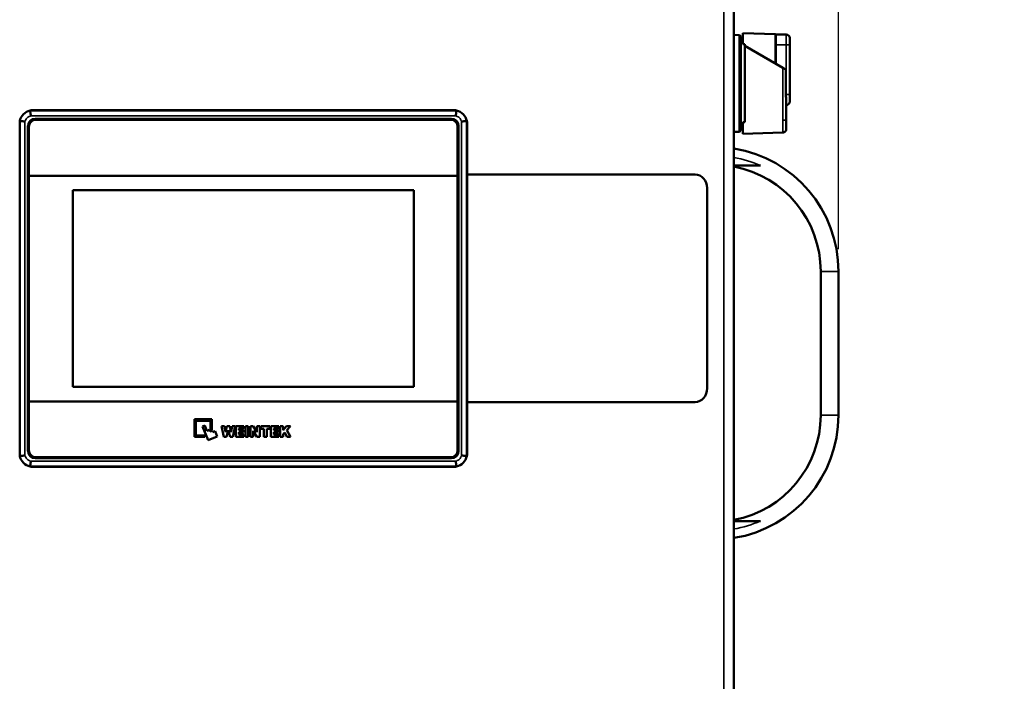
# Model space of a CAD drawing. Header units: inches. Extents: x 0 to 136, y 2 to 86.
# Tile 14 of 37: x 36.67 to 47.75, y 56.4 to 63.85. Entities that reach past the tile are written whole.
import ezdxf

# ---------------------------------------------------------------- set-up
doc = ezdxf.new("R2010")
doc.units = ezdxf.units.IN
doc.header["$LTSCALE"] = 4
doc.header["$MEASUREMENT"] = 0
for name, color, linetype, lineweight in [('Dimension (ANSI)', 7, 'Continuous', 25), ('Symbol (ANSI)', 7, 'Continuous', 25), ('Visible (ANSI)', 7, 'Continuous', 50), ('Visible Narrow (ANSI)', 7, 'Continuous', 35)]:
    doc.layers.add(name, color=color, linetype=linetype, lineweight=lineweight)
doc.styles.add('Dimension Text', font='tahoma.ttf')
doc.styles.add('Note Text (ANSI)', font='tahoma.ttf')
doc.dimstyles.new('Default (ANSI)$7', dxfattribs={"dimscale": 4, "dimtxt": 0.12, "dimasz": 0.098425, "dimexe": 0.125, "dimexo": 0.0625, "dimgap": 0.031496, "dimtad": 0, "dimtih": 1, "dimtoh": 1, "dimrnd": 1e-08, "dimzin": 4, "dimdsep": 46, "dimtxsty": 'Note Text (ANSI)', "dimcen": 0.09, "dimdle": 0.393701, "dimclrd": 256, "dimclre": 256, "dimclrt": 256, "dimadec": 0, "dimazin": 1, "dimtfac": 1, "dimtofl": 0, "dimtmove": 0, "dimatfit": 3, "dimfxl": 1, "dimtolj": 1, "dimtzin": 4, "dimlwd": -1, "dimlwe": -1, "dimarcsym": 0})
doc.dimstyles.new('Dual Dimension', dxfattribs={"dimscale": 4, "dimtxt": 0.12, "dimasz": 0.098425, "dimexe": 0.125, "dimexo": 0.0625, "dimgap": 0.031496, "dimtad": 0, "dimtih": 1, "dimtoh": 1, "dimrnd": 1e-08, "dimzin": 4, "dimdsep": 46, "dimtxsty": 'Dimension Text', "dimcen": 0.09, "dimdle": 0.393701, "dimclrd": 256, "dimclre": 256, "dimclrt": 256, "dimadec": 0, "dimazin": 1, "dimtfac": 1, "dimtofl": 0, "dimtmove": 0, "dimatfit": 3, "dimfxl": 1, "dimtolj": 1, "dimtzin": 4, "dimlwd": -1, "dimlwe": -1, "dimarcsym": 0})

# ---------------------------------------------------------------- blocks, each defined once
blk = doc.blocks.new('*D12')
at = {"layer": 'Defpoints', "color": 0, "transparency": 16777216}
for p in [(45.883, 73.527), (15.133, 61.016), (45.883, 61.016)]:
    blk.add_point(p, dxfattribs=at)
at = {"layer": 'Dimension (ANSI)', "transparency": 16777216}
for p, q in [((15.133, 61.266), (15.133, 74.027)), ((45.883, 61.266), (45.883, 74.027)), ((15.527, 73.527), (28.273, 73.527)), ((45.489, 73.527), (32.743, 73.527))]:
    blk.add_line(p, q, dxfattribs=at)
for points in [[(15.527, 73.592), (15.527, 73.461), (15.133, 73.527)], [(45.489, 73.592), (45.489, 73.461), (45.883, 73.527)]]:
    blk.add_solid(points, dxfattribs=at)
at = {"layer": 'Dimension (ANSI)', "transparency": 16777216, "insert": (30.508, 73.527), "char_height": 0.48, "attachment_point": 5, "style": 'Dimension Text'}
blk.add_mtext('\\A1;{\\H3.0x;(}\\S30.75^ 781.1 mm;{\\H3.0x;)}', dxfattribs=at)

msp = doc.modelspace()

# ---------------------------------------------------------------- linework, layer by layer
at = {"layer": 'Visible (ANSI)'}
for p, q in [((44.707, 65.757), (44.707, 26.507)), ((44.807, 63.698), (44.807, 63.572)), ((44.807, 63.698), (45.173, 63.687)), ((44.768, 63.675), (44.707, 63.677)), ((44.768, 62.588), (44.768, 63.675)), ((44.784, 63.658), (44.768, 63.675)), ((44.784, 62.604), (44.784, 63.658)), ((44.807, 63.592), (44.784, 63.592)), ((45.173, 63.355), (45.173, 63.687)), ((45.177, 63.659), (45.173, 63.659)), ((45.177, 63.564), (45.177, 63.683)), ((45.295, 63.683), (45.177, 63.683)), ((45.335, 63.643), (45.335, 63.564)), ((44.809, 63.566), (44.807, 63.567)), ((44.807, 63.567), (44.807, 63.566)), ((44.807, 63.566), (44.809, 63.566)), ((44.831, 63.572), (44.831, 62.696)), ((45.257, 63.307), (44.831, 63.553)), ((45.177, 63.564), (45.177, 63.353)), ((45.335, 63.564), (45.335, 63.005)), ((45.257, 63.307), (45.291, 63.288)), ((45.291, 63.005), (45.291, 63.288)), ((45.295, 62.942), (45.295, 62.718)), ((45.335, 63.005), (45.335, 62.927)), ((36.789, 62.827), (41.586, 62.827)), ((36.825, 62.831), (41.55, 62.831)), ((36.672, 58.937), (36.672, 62.71)), ((36.845, 62.733), (41.53, 62.733)), ((36.855, 62.723), (41.52, 62.723)), ((41.703, 62.71), (41.703, 58.937)), ((44.807, 62.697), (44.807, 62.564)), ((45.295, 62.618), (45.295, 62.718)), ((36.765, 58.992), (36.765, 62.654)), ((36.776, 62.093), (36.776, 62.644)), ((41.599, 62.644), (41.599, 62.093)), ((41.609, 62.654), (41.609, 58.992)), ((41.707, 62.673), (41.707, 58.973)), ((44.768, 62.588), (44.707, 62.586)), ((44.784, 62.604), (44.768, 62.588)), ((44.807, 62.671), (44.784, 62.671)), ((45.257, 62.579), (44.807, 62.564)), ((45.005, 62.206), (44.707, 62.206)), ((36.776, 62.093), (36.776, 59.553)), ((41.599, 62.093), (36.776, 62.093)), ((41.599, 59.553), (41.599, 62.093)), ((44.271, 62.107), (41.707, 62.107)), ((37.27, 59.717), (37.27, 61.929)), ((37.27, 61.929), (41.105, 61.929)), ((41.105, 61.929), (41.105, 59.717)), ((44.406, 59.7), (44.406, 61.954)), ((45.683, 59.397), (45.683, 61.016)), ((45.883, 61.016), (45.883, 59.397)), ((41.105, 59.717), (37.27, 59.717)), ((41.599, 59.553), (36.776, 59.553)), ((36.776, 59.553), (36.776, 59.002)), ((41.599, 59.002), (41.599, 59.553)), ((41.707, 59.545), (44.27, 59.545)), ((38.638, 59.154), (38.638, 59.351)), ((38.638, 59.351), (38.835, 59.351)), ((38.653, 59.335), (38.653, 59.17)), ((38.819, 59.335), (38.653, 59.335)), ((38.729, 59.271), (38.755, 59.281)), ((38.791, 59.117), (38.729, 59.271)), ((38.755, 59.281), (38.778, 59.223)), ((38.819, 59.233), (38.819, 59.335)), ((38.835, 59.351), (38.835, 59.233)), ((38.967, 59.154), (38.943, 59.275)), ((38.943, 59.275), (38.975, 59.275)), ((38.975, 59.275), (38.986, 59.207)), ((38.986, 59.207), (39.003, 59.275)), ((39.003, 59.275), (39.035, 59.275)), ((39.035, 59.275), (39.052, 59.207)), ((39.052, 59.207), (39.063, 59.275)), ((39.063, 59.275), (39.095, 59.275)), ((39.095, 59.275), (39.071, 59.154)), ((39.103, 59.154), (39.103, 59.275)), ((39.103, 59.275), (39.193, 59.275)), ((39.193, 59.275), (39.193, 59.249)), ((39.211, 59.154), (39.211, 59.275)), ((39.211, 59.275), (39.244, 59.275)), ((39.244, 59.275), (39.244, 59.154)), ((39.268, 59.154), (39.268, 59.275)), ((39.268, 59.275), (39.3, 59.275)), ((39.3, 59.275), (39.341, 59.208)), ((39.341, 59.275), (39.372, 59.275)), ((39.341, 59.208), (39.341, 59.275)), ((39.372, 59.275), (39.372, 59.154)), ((39.383, 59.245), (39.383, 59.275)), ((39.383, 59.275), (39.485, 59.275)), ((39.485, 59.275), (39.485, 59.245)), ((39.497, 59.154), (39.497, 59.275)), ((39.497, 59.275), (39.587, 59.275)), ((39.587, 59.275), (39.587, 59.249)), ((39.604, 59.154), (39.604, 59.275)), ((39.604, 59.275), (39.637, 59.275)), ((39.637, 59.229), (39.672, 59.275)), ((39.637, 59.275), (39.637, 59.229)), ((39.672, 59.275), (39.717, 59.275)), ((39.717, 59.275), (39.677, 59.229)), ((38.756, 59.154), (38.638, 59.154)), ((38.653, 59.17), (38.756, 59.17)), ((38.756, 59.17), (38.756, 59.154)), ((38.778, 59.223), (38.804, 59.233)), ((38.893, 59.159), (38.791, 59.117)), ((38.804, 59.233), (38.811, 59.215)), ((38.811, 59.215), (38.837, 59.225)), ((38.835, 59.233), (38.819, 59.233)), ((38.837, 59.225), (38.844, 59.207)), ((38.844, 59.207), (38.87, 59.217)), ((38.87, 59.217), (38.893, 59.159)), ((39, 59.154), (38.967, 59.154)), ((39.019, 59.23), (39, 59.154)), ((39.038, 59.154), (39.019, 59.23)), ((39.071, 59.154), (39.038, 59.154)), ((39.195, 59.154), (39.103, 59.154)), ((39.137, 59.249), (39.137, 59.23)), ((39.193, 59.249), (39.137, 59.249)), ((39.137, 59.23), (39.189, 59.23)), ((39.137, 59.205), (39.137, 59.181)), ((39.189, 59.205), (39.137, 59.205)), ((39.137, 59.181), (39.195, 59.181)), ((39.189, 59.23), (39.189, 59.205)), ((39.195, 59.181), (39.195, 59.154)), ((39.244, 59.154), (39.211, 59.154)), ((39.3, 59.154), (39.268, 59.154)), ((39.3, 59.22), (39.3, 59.154)), ((39.341, 59.154), (39.3, 59.22)), ((39.372, 59.154), (39.341, 59.154)), ((39.418, 59.245), (39.383, 59.245)), ((39.418, 59.154), (39.418, 59.245)), ((39.451, 59.154), (39.418, 59.154)), ((39.451, 59.245), (39.451, 59.154)), ((39.485, 59.245), (39.451, 59.245)), ((39.589, 59.154), (39.497, 59.154)), ((39.531, 59.249), (39.531, 59.23)), ((39.587, 59.249), (39.531, 59.249)), ((39.531, 59.23), (39.583, 59.23)), ((39.531, 59.205), (39.531, 59.181)), ((39.583, 59.205), (39.531, 59.205)), ((39.531, 59.181), (39.589, 59.181)), ((39.583, 59.23), (39.583, 59.205)), ((39.589, 59.181), (39.589, 59.154)), ((39.637, 59.154), (39.604, 59.154)), ((39.654, 59.204), (39.637, 59.183)), ((39.637, 59.183), (39.637, 59.154)), ((39.677, 59.154), (39.654, 59.204)), ((39.677, 59.229), (39.719, 59.154)), ((39.719, 59.154), (39.677, 59.154)), ((36.789, 58.819), (41.586, 58.819)), ((41.53, 58.913), (36.845, 58.913)), ((36.855, 58.923), (41.52, 58.923)), ((41.586, 58.819), (41.586, 58.819)), ((41.55, 58.815), (36.825, 58.815)), ((44.707, 58.206), (45.005, 58.206))]:
    msp.add_line(p, q, dxfattribs=at)
for centre, radius, start, end in [((45.295, 63.643), 0.0394, 0, 90), ((45.295, 62.927), 0.0394, 270, 0), ((36.825, 62.673), 0.157, 103.2655, 166.743), ((41.55, 62.673), 0.157, 13.257, 76.7345), ((36.845, 62.654), 0.0794, 90, 180), ((36.855, 62.644), 0.0787, 90, 180), ((41.52, 62.644), 0.0787, 0, 90), ((41.53, 62.654), 0.0794, 0, 90), ((41.55, 62.673), 0.157, 0, 13.257), ((44.483, 61.016), 1.4, 0, 80.7931), ((44.483, 61.016), 1.2, 0, 79.2417), ((44.483, 59.397), 1.4, 279.2069, 0), ((44.483, 59.397), 1.2, 280.7583, 0), ((36.825, 58.973), 0.157, 193.257, 256.7523), ((36.845, 58.992), 0.0794, 180, 270), ((36.855, 59.002), 0.0787, 180, 270), ((41.52, 59.002), 0.0787, 270, 0), ((41.53, 58.992), 0.0794, 270, 0), ((41.55, 58.973), 0.157, 283.2477, 346.743), ((41.55, 58.973), 0.157, 346.743, 0)]:
    msp.add_arc(centre, radius, start, end, dxfattribs=at)
for points, knots in [([(44.831, 63.572), (44.827, 63.572), (44.823, 63.572), (44.815, 63.572), (44.811, 63.572), (44.807, 63.572)], [-0.06004043, -0.06004043, -0.06004043, -0.06004043, -0.0300204, -0.0300204, -0.00000101, -0.00000101, -0.00000101, -0.00000101]), ([(45.291, 63.005), (45.291, 62.994), (45.292, 62.981), (45.294, 62.96), (45.295, 62.95), (45.295, 62.942)], [0.3466296, 0.3466296, 0.3466296, 0.3466296, 0.4359606, 0.4359606, 0.5090236, 0.5090236, 0.5090236, 0.5090236]), ([(36.789, 62.827), (36.789, 62.827), (36.789, 62.827), (36.79, 62.827), (36.79, 62.827), (36.79, 62.827), (36.79, 62.827), (36.791, 62.827), (36.791, 62.827), (36.791, 62.827), (36.791, 62.827), (36.792, 62.827), (36.792, 62.827), (36.792, 62.827), (36.792, 62.827), (36.792, 62.827), (36.793, 62.828), (36.793, 62.828), (36.793, 62.828), (36.793, 62.828), (36.794, 62.828), (36.794, 62.828), (36.794, 62.828), (36.795, 62.828), (36.795, 62.828), (36.795, 62.828), (36.795, 62.828), (36.796, 62.828), (36.796, 62.828), (36.796, 62.828), (36.796, 62.828), (36.797, 62.828), (36.797, 62.828), (36.797, 62.828), (36.797, 62.828), (36.798, 62.828), (36.798, 62.829), (36.798, 62.829), (36.799, 62.829), (36.799, 62.829), (36.799, 62.829), (36.8, 62.829), (36.8, 62.829), (36.8, 62.829), (36.801, 62.829), (36.801, 62.829), (36.801, 62.829), (36.802, 62.829), (36.802, 62.829), (36.802, 62.829), (36.803, 62.829), (36.803, 62.829), (36.803, 62.829), (36.804, 62.829), (36.804, 62.829), (36.805, 62.83), (36.805, 62.83), (36.805, 62.83), (36.806, 62.83), (36.806, 62.83), (36.807, 62.83), (36.807, 62.83), (36.807, 62.83), (36.808, 62.83), (36.808, 62.83), (36.809, 62.83), (36.809, 62.83), (36.81, 62.83), (36.81, 62.83), (36.811, 62.83), (36.811, 62.83), (36.812, 62.83), (36.813, 62.83), (36.813, 62.83), (36.814, 62.83), (36.815, 62.831), (36.815, 62.831), (36.816, 62.831), (36.817, 62.831), (36.818, 62.831), (36.819, 62.831), (36.82, 62.831), (36.821, 62.831), (36.822, 62.831), (36.824, 62.831), (36.825, 62.831), (36.825, 62.831)], [0, 0, 0, 0, 0.013869, 0.023776, 0.035664, 0.047552, 0.05944, 0.071329, 0.083217, 0.095105, 0.106993, 0.118881, 0.130769, 0.142657, 0.154545, 0.166433, 0.178321, 0.190209, 0.202097, 0.213986, 0.225874, 0.237762, 0.24965, 0.261539, 0.273427, 0.285316, 0.297204, 0.309093, 0.320982, 0.33287, 0.344759, 0.356648, 0.368537, 0.380426, 0.392315, 0.404205, 0.416094, 0.427984, 0.439873, 0.451763, 0.463653, 0.475543, 0.487433, 0.499323, 0.511213, 0.523104, 0.534994, 0.546885, 0.558776, 0.570667, 0.582559, 0.59445, 0.606342, 0.618234, 0.630127, 0.642019, 0.653912, 0.665805, 0.677698, 0.689592, 0.701486, 0.713381, 0.725275, 0.737171, 0.749066, 0.760962, 0.772859, 0.784756, 0.796654, 0.808553, 0.820453, 0.832354, 0.844257, 0.85616, 0.868057, 0.879929, 0.891761, 0.903572, 0.915435, 0.927449, 0.939629, 0.951868, 0.964, 0.975964, 0.985877, 1, 1, 1, 1]), ([(36.797, 62.768), (36.796, 62.774), (36.795, 62.784), (36.793, 62.798), (36.791, 62.81), (36.79, 62.819), (36.789, 62.825), (36.789, 62.827), (36.789, 62.827)], [0, 0, 0, 0, 0.1951869, 0.3343047, 0.5009813, 0.667391, 0.8059716, 0.9999999, 0.9999999, 0.9999999, 0.9999999]), ([(41.55, 62.831), (41.55, 62.831), (41.551, 62.831), (41.553, 62.831), (41.554, 62.831), (41.555, 62.831), (41.556, 62.831), (41.557, 62.831), (41.558, 62.831), (41.559, 62.831), (41.56, 62.831), (41.56, 62.831), (41.561, 62.83), (41.562, 62.83), (41.562, 62.83), (41.563, 62.83), (41.563, 62.83), (41.564, 62.83), (41.565, 62.83), (41.565, 62.83), (41.566, 62.83), (41.566, 62.83), (41.567, 62.83), (41.567, 62.83), (41.567, 62.83), (41.568, 62.83), (41.568, 62.83), (41.569, 62.83), (41.569, 62.83), (41.57, 62.83), (41.57, 62.83), (41.57, 62.83), (41.571, 62.829), (41.571, 62.829), (41.572, 62.829), (41.572, 62.829), (41.572, 62.829), (41.573, 62.829), (41.573, 62.829), (41.573, 62.829), (41.574, 62.829), (41.574, 62.829), (41.574, 62.829), (41.575, 62.829), (41.575, 62.829), (41.575, 62.829), (41.576, 62.829), (41.576, 62.829), (41.576, 62.829), (41.577, 62.829), (41.577, 62.829), (41.577, 62.828), (41.577, 62.828), (41.578, 62.828), (41.578, 62.828), (41.578, 62.828), (41.579, 62.828), (41.579, 62.828), (41.579, 62.828), (41.579, 62.828), (41.58, 62.828), (41.58, 62.828), (41.58, 62.828), (41.581, 62.828), (41.581, 62.828), (41.581, 62.828), (41.581, 62.828), (41.582, 62.828), (41.582, 62.828), (41.582, 62.828), (41.582, 62.827), (41.583, 62.827), (41.583, 62.827), (41.583, 62.827), (41.583, 62.827), (41.584, 62.827), (41.584, 62.827), (41.584, 62.827), (41.584, 62.827), (41.585, 62.827), (41.585, 62.827), (41.585, 62.827), (41.585, 62.827), (41.585, 62.827), (41.586, 62.827), (41.586, 62.827)], [0, 0, 0, 0, 0.014214, 0.024322, 0.036444, 0.04856, 0.060666, 0.072767, 0.08486, 0.096943, 0.109015, 0.121079, 0.13314, 0.145198, 0.157254, 0.169307, 0.181358, 0.193407, 0.205454, 0.2175, 0.229546, 0.24159, 0.253635, 0.265678, 0.277722, 0.289765, 0.301807, 0.313849, 0.325891, 0.337932, 0.349973, 0.362014, 0.374055, 0.386095, 0.398136, 0.410176, 0.422215, 0.434255, 0.446295, 0.458334, 0.470373, 0.482412, 0.49445, 0.506489, 0.518527, 0.530566, 0.542604, 0.554642, 0.56668, 0.578717, 0.590755, 0.602793, 0.61483, 0.626867, 0.638905, 0.650942, 0.662979, 0.675016, 0.687053, 0.69909, 0.711127, 0.723163, 0.7352, 0.747237, 0.759273, 0.77131, 0.783346, 0.795383, 0.807419, 0.819456, 0.831492, 0.843528, 0.855565, 0.867601, 0.879638, 0.891674, 0.90371, 0.915746, 0.927783, 0.939819, 0.951855, 0.963891, 0.975928, 0.985958, 1, 1, 1, 1]), ([(41.586, 62.827), (41.586, 62.827), (41.586, 62.826), (41.585, 62.821), (41.584, 62.814), (41.583, 62.805), (41.582, 62.794), (41.58, 62.782), (41.579, 62.773), (41.578, 62.768)], [0.0000003, 0.0000003, 0.0000003, 0.0000003, 0.1662714, 0.2850324, 0.427626, 0.5704128, 0.7133999, 0.8327057, 1, 1, 1, 1]), ([(36.672, 62.71), (36.672, 62.71), (36.673, 62.709), (36.679, 62.709), (36.683, 62.708), (36.694, 62.707), (36.701, 62.706), (36.715, 62.704), (36.723, 62.703), (36.731, 62.702), (36.731, 62.702), (36.731, 62.702)], [0.2366212, 0.2366212, 0.2366212, 0.2366212, 0.2948752, 0.2948752, 0.3533067, 0.3533067, 0.4121348, 0.4121348, 0.4732425, 0.4732425, 0.4741007, 0.4741007, 0.4741007, 0.4741007]), ([(41.644, 62.702), (41.644, 62.702), (41.644, 62.702), (41.652, 62.703), (41.66, 62.704), (41.674, 62.706), (41.681, 62.707), (41.691, 62.708), (41.696, 62.709), (41.701, 62.709), (41.703, 62.71), (41.703, 62.71)], [-0.0008582, -0.0008582, -0.0008582, -0.0008582, 0, 0, 0.0611077, 0.0611077, 0.1199358, 0.1199358, 0.1783673, 0.1783673, 0.2366213, 0.2366213, 0.2366213, 0.2366213]), ([(44.807, 62.697), (44.811, 62.697), (44.815, 62.696), (44.823, 62.696), (44.827, 62.696), (44.831, 62.696)], [-0.06003988, -0.06003988, -0.06003988, -0.06003988, -0.03002091, -0.03002091, -0.000001, -0.000001, -0.000001, -0.000001]), ([(45.295, 62.618), (45.295, 62.616), (45.295, 62.613), (45.294, 62.607), (45.293, 62.603), (45.289, 62.596), (45.286, 62.592), (45.28, 62.587), (45.276, 62.584), (45.268, 62.58), (45.263, 62.579), (45.257, 62.579)], [0, 0, 0, 0, 0.0184322, 0.0184322, 0.0500649, 0.0500649, 0.0816976, 0.0816976, 0.1133302, 0.1133302, 0.1531598, 0.1531598, 0.1531598, 0.1531598]), ([(36.731, 58.944), (36.731, 58.944), (36.731, 58.944), (36.723, 58.943), (36.715, 58.942), (36.701, 58.94), (36.694, 58.939), (36.683, 58.938), (36.679, 58.937), (36.673, 58.937), (36.672, 58.937), (36.672, 58.937)], [-0.0008582, -0.0008582, -0.0008582, -0.0008582, 0, 0, 0.0611077, 0.0611077, 0.1199358, 0.1199358, 0.1783673, 0.1783673, 0.2366212, 0.2366212, 0.2366212, 0.2366212]), ([(41.703, 58.937), (41.703, 58.937), (41.701, 58.937), (41.696, 58.937), (41.691, 58.938), (41.681, 58.939), (41.674, 58.94), (41.66, 58.942), (41.652, 58.943), (41.644, 58.944), (41.644, 58.944), (41.644, 58.944)], [0.2366212, 0.2366212, 0.2366212, 0.2366212, 0.2948752, 0.2948752, 0.3533067, 0.3533067, 0.4121348, 0.4121348, 0.4732425, 0.4732425, 0.4741007, 0.4741007, 0.4741007, 0.4741007]), ([(36.789, 58.819), (36.789, 58.819), (36.789, 58.821), (36.79, 58.827), (36.791, 58.836), (36.793, 58.848), (36.795, 58.862), (36.796, 58.872), (36.797, 58.878)], [0, 0, 0, 0, 0.194033, 0.332614, 0.499022, 0.665697, 0.804814, 1, 1, 1, 1]), ([(36.825, 58.815), (36.825, 58.815), (36.825, 58.815), (36.825, 58.815), (36.825, 58.815), (36.825, 58.815), (36.824, 58.815), (36.824, 58.815), (36.824, 58.815), (36.824, 58.815), (36.824, 58.815), (36.824, 58.815), (36.824, 58.815), (36.823, 58.815), (36.823, 58.815), (36.823, 58.815), (36.823, 58.815), (36.823, 58.815), (36.823, 58.815), (36.823, 58.815), (36.823, 58.815), (36.822, 58.815), (36.822, 58.815), (36.822, 58.815), (36.822, 58.815), (36.822, 58.815), (36.822, 58.815), (36.822, 58.815), (36.822, 58.815), (36.821, 58.815), (36.821, 58.815), (36.821, 58.815), (36.821, 58.815), (36.821, 58.815), (36.821, 58.815), (36.821, 58.815), (36.821, 58.815), (36.821, 58.815), (36.82, 58.815), (36.82, 58.815), (36.82, 58.815), (36.82, 58.815), (36.82, 58.815), (36.82, 58.815), (36.82, 58.815), (36.82, 58.815), (36.82, 58.815), (36.819, 58.815), (36.819, 58.815), (36.819, 58.815), (36.819, 58.815), (36.819, 58.815), (36.819, 58.815), (36.819, 58.815), (36.819, 58.815), (36.819, 58.815), (36.819, 58.815), (36.819, 58.815), (36.818, 58.815), (36.818, 58.815), (36.818, 58.815), (36.818, 58.815), (36.818, 58.815), (36.818, 58.815), (36.818, 58.815), (36.818, 58.815), (36.818, 58.815), (36.818, 58.815), (36.818, 58.815), (36.817, 58.815), (36.817, 58.815), (36.817, 58.815), (36.817, 58.815), (36.817, 58.815), (36.817, 58.815), (36.817, 58.815), (36.817, 58.815), (36.817, 58.815), (36.817, 58.815), (36.817, 58.815), (36.817, 58.815), (36.817, 58.815), (36.816, 58.815), (36.816, 58.815), (36.816, 58.815), (36.816, 58.815), (36.816, 58.815), (36.816, 58.815), (36.816, 58.815), (36.816, 58.815), (36.816, 58.815), (36.816, 58.815), (36.816, 58.815), (36.816, 58.815), (36.816, 58.815), (36.815, 58.815), (36.815, 58.815), (36.815, 58.815), (36.815, 58.815), (36.815, 58.815), (36.815, 58.815), (36.815, 58.815), (36.815, 58.815), (36.815, 58.815), (36.815, 58.815), (36.815, 58.815), (36.815, 58.815), (36.815, 58.815), (36.815, 58.815), (36.815, 58.815), (36.814, 58.816), (36.814, 58.816), (36.814, 58.816), (36.814, 58.816), (36.814, 58.816), (36.814, 58.816), (36.814, 58.816), (36.814, 58.816), (36.814, 58.816), (36.814, 58.816), (36.814, 58.816), (36.814, 58.816), (36.814, 58.816), (36.814, 58.816), (36.814, 58.816), (36.814, 58.816), (36.813, 58.816), (36.813, 58.816), (36.813, 58.816), (36.813, 58.816), (36.813, 58.816), (36.813, 58.816), (36.813, 58.816), (36.813, 58.816), (36.813, 58.816), (36.813, 58.816), (36.813, 58.816), (36.813, 58.816), (36.813, 58.816), (36.813, 58.816), (36.813, 58.816), (36.813, 58.816), (36.813, 58.816), (36.812, 58.816), (36.812, 58.816), (36.812, 58.816), (36.812, 58.816), (36.812, 58.816), (36.812, 58.816), (36.812, 58.816), (36.812, 58.816), (36.812, 58.816), (36.812, 58.816), (36.812, 58.816), (36.812, 58.816), (36.812, 58.816), (36.812, 58.816), (36.812, 58.816), (36.812, 58.816), (36.812, 58.816), (36.812, 58.816), (36.811, 58.816), (36.811, 58.816), (36.811, 58.816), (36.811, 58.816), (36.811, 58.816), (36.811, 58.816), (36.811, 58.816), (36.811, 58.816), (36.811, 58.816), (36.811, 58.816), (36.811, 58.816), (36.811, 58.816), (36.811, 58.816), (36.81, 58.816), (36.81, 58.816), (36.81, 58.816), (36.81, 58.816), (36.81, 58.816), (36.81, 58.816), (36.81, 58.816), (36.81, 58.816), (36.81, 58.816), (36.81, 58.816), (36.81, 58.816), (36.81, 58.816), (36.81, 58.816), (36.81, 58.816), (36.81, 58.816), (36.81, 58.816), (36.81, 58.816), (36.81, 58.816), (36.81, 58.816), (36.81, 58.816), (36.81, 58.816), (36.809, 58.816), (36.809, 58.816), (36.809, 58.816), (36.809, 58.816), (36.809, 58.816), (36.809, 58.816), (36.809, 58.816), (36.809, 58.816), (36.809, 58.816), (36.809, 58.816), (36.809, 58.816), (36.809, 58.816), (36.809, 58.816), (36.809, 58.816), (36.809, 58.816), (36.809, 58.816), (36.809, 58.816), (36.809, 58.816), (36.809, 58.816), (36.809, 58.816), (36.809, 58.816), (36.809, 58.816), (36.808, 58.816), (36.808, 58.816), (36.808, 58.816), (36.808, 58.816), (36.808, 58.816), (36.808, 58.816), (36.808, 58.816), (36.808, 58.816), (36.808, 58.816), (36.808, 58.816), (36.808, 58.816), (36.808, 58.816), (36.808, 58.816), (36.808, 58.816), (36.808, 58.816), (36.807, 58.816), (36.807, 58.816), (36.807, 58.816), (36.807, 58.816), (36.807, 58.816), (36.807, 58.816), (36.807, 58.816), (36.807, 58.816), (36.807, 58.816), (36.807, 58.816), (36.807, 58.816), (36.807, 58.816), (36.807, 58.816), (36.807, 58.816), (36.806, 58.816), (36.806, 58.816), (36.806, 58.816), (36.806, 58.816), (36.806, 58.816), (36.806, 58.816), (36.806, 58.816), (36.806, 58.816), (36.806, 58.816), (36.806, 58.816), (36.806, 58.816), (36.806, 58.816), (36.806, 58.816), (36.806, 58.816), (36.806, 58.816), (36.806, 58.816), (36.805, 58.816), (36.805, 58.816), (36.805, 58.816), (36.805, 58.816), (36.805, 58.816), (36.805, 58.816), (36.805, 58.816), (36.805, 58.816), (36.805, 58.816), (36.805, 58.816), (36.805, 58.816), (36.805, 58.816), (36.805, 58.816), (36.805, 58.816), (36.805, 58.816), (36.805, 58.816), (36.804, 58.817), (36.804, 58.817), (36.804, 58.817), (36.804, 58.817), (36.804, 58.817), (36.804, 58.817), (36.804, 58.817), (36.804, 58.817), (36.804, 58.817), (36.804, 58.817), (36.804, 58.817), (36.804, 58.817), (36.804, 58.817), (36.804, 58.817), (36.803, 58.817), (36.803, 58.817), (36.803, 58.817), (36.803, 58.817), (36.803, 58.817), (36.803, 58.817), (36.803, 58.817), (36.803, 58.817), (36.803, 58.817), (36.803, 58.817), (36.803, 58.817), (36.803, 58.817), (36.803, 58.817), (36.802, 58.817), (36.802, 58.817), (36.802, 58.817), (36.802, 58.817), (36.802, 58.817), (36.802, 58.817), (36.802, 58.817), (36.802, 58.817), (36.802, 58.817), (36.802, 58.817), (36.802, 58.817), (36.802, 58.817), (36.802, 58.817), (36.802, 58.817), (36.802, 58.817), (36.801, 58.817), (36.801, 58.817), (36.801, 58.817), (36.801, 58.817), (36.801, 58.817), (36.801, 58.817), (36.801, 58.817), (36.801, 58.817), (36.801, 58.817), (36.801, 58.817), (36.801, 58.817), (36.801, 58.817), (36.801, 58.817), (36.801, 58.817), (36.801, 58.817), (36.801, 58.817), (36.801, 58.817), (36.801, 58.817), (36.801, 58.817), (36.801, 58.817), (36.801, 58.817), (36.801, 58.817), (36.8, 58.817), (36.8, 58.817), (36.8, 58.817), (36.8, 58.817), (36.8, 58.817), (36.8, 58.817), (36.8, 58.817), (36.8, 58.817), (36.8, 58.817), (36.8, 58.817), (36.8, 58.817), (36.8, 58.817), (36.8, 58.817), (36.8, 58.817), (36.8, 58.817), (36.8, 58.817), (36.8, 58.817), (36.8, 58.817), (36.8, 58.817), (36.8, 58.817), (36.8, 58.817), (36.8, 58.817), (36.8, 58.817), (36.799, 58.817), (36.799, 58.817), (36.799, 58.817), (36.799, 58.817), (36.799, 58.817), (36.799, 58.817), (36.799, 58.817), (36.799, 58.817), (36.799, 58.817), (36.799, 58.817), (36.799, 58.817), (36.799, 58.817), (36.799, 58.817), (36.799, 58.817), (36.799, 58.817), (36.799, 58.817), (36.799, 58.817), (36.799, 58.817), (36.799, 58.817), (36.798, 58.817), (36.798, 58.817), (36.798, 58.817), (36.798, 58.817), (36.798, 58.817), (36.798, 58.817), (36.798, 58.817), (36.798, 58.817), (36.798, 58.818), (36.798, 58.818), (36.798, 58.818), (36.798, 58.818), (36.798, 58.818), (36.798, 58.818), (36.798, 58.818), (36.798, 58.818), (36.797, 58.818), (36.797, 58.818), (36.797, 58.818), (36.797, 58.818), (36.797, 58.818), (36.797, 58.818), (36.797, 58.818), (36.797, 58.818), (36.797, 58.818), (36.797, 58.818), (36.797, 58.818), (36.797, 58.818), (36.797, 58.818), (36.797, 58.818), (36.797, 58.818), (36.797, 58.818), (36.797, 58.818), (36.797, 58.818), (36.797, 58.818), (36.797, 58.818), (36.796, 58.818), (36.796, 58.818), (36.796, 58.818), (36.796, 58.818), (36.796, 58.818), (36.796, 58.818), (36.796, 58.818), (36.796, 58.818), (36.796, 58.818), (36.796, 58.818), (36.796, 58.818), (36.796, 58.818), (36.796, 58.818), (36.796, 58.818), (36.796, 58.818), (36.796, 58.818), (36.796, 58.818), (36.795, 58.818), (36.795, 58.818), (36.795, 58.818), (36.795, 58.818), (36.795, 58.818), (36.795, 58.818), (36.795, 58.818), (36.795, 58.818), (36.795, 58.818), (36.795, 58.818), (36.795, 58.818), (36.795, 58.818), (36.795, 58.818), (36.795, 58.818), (36.795, 58.818), (36.795, 58.818), (36.795, 58.818), (36.795, 58.818), (36.795, 58.818), (36.795, 58.818), (36.795, 58.818), (36.795, 58.818), (36.795, 58.818), (36.795, 58.818), (36.794, 58.818), (36.794, 58.818), (36.794, 58.818), (36.794, 58.818), (36.794, 58.818), (36.794, 58.818), (36.794, 58.818), (36.794, 58.818), (36.794, 58.818), (36.794, 58.818), (36.794, 58.818), (36.794, 58.818), (36.794, 58.818), (36.794, 58.818), (36.794, 58.818), (36.794, 58.818), (36.794, 58.818), (36.794, 58.818), (36.794, 58.818), (36.794, 58.818), (36.794, 58.818), (36.794, 58.818), (36.794, 58.818), (36.794, 58.818), (36.794, 58.818), (36.794, 58.818), (36.794, 58.818), (36.794, 58.818), (36.794, 58.818), (36.794, 58.818), (36.794, 58.818), (36.794, 58.818), (36.794, 58.818), (36.793, 58.818), (36.793, 58.818), (36.793, 58.818), (36.793, 58.818), (36.793, 58.818), (36.793, 58.818), (36.793, 58.818), (36.793, 58.818), (36.793, 58.818), (36.793, 58.818), (36.793, 58.818), (36.793, 58.818), (36.793, 58.819), (36.793, 58.819), (36.793, 58.819), (36.793, 58.819), (36.793, 58.819), (36.793, 58.819), (36.793, 58.819), (36.793, 58.819), (36.792, 58.819), (36.792, 58.819), (36.792, 58.819), (36.792, 58.819), (36.792, 58.819), (36.792, 58.819), (36.792, 58.819), (36.792, 58.819), (36.792, 58.819), (36.792, 58.819), (36.792, 58.819), (36.792, 58.819), (36.792, 58.819), (36.792, 58.819), (36.792, 58.819), (36.792, 58.819), (36.792, 58.819), (36.791, 58.819), (36.791, 58.819), (36.791, 58.819), (36.791, 58.819), (36.791, 58.819), (36.791, 58.819), (36.791, 58.819), (36.791, 58.819), (36.791, 58.819), (36.791, 58.819), (36.791, 58.819), (36.791, 58.819), (36.791, 58.819), (36.791, 58.819), (36.791, 58.819), (36.791, 58.819), (36.791, 58.819), (36.79, 58.819), (36.79, 58.819), (36.79, 58.819), (36.79, 58.819), (36.79, 58.819), (36.79, 58.819), (36.79, 58.819), (36.79, 58.819), (36.79, 58.819), (36.79, 58.819), (36.79, 58.819), (36.79, 58.819), (36.79, 58.819), (36.79, 58.819), (36.79, 58.819), (36.79, 58.819), (36.79, 58.819), (36.79, 58.819), (36.79, 58.819), (36.79, 58.819), (36.79, 58.819), (36.79, 58.819), (36.79, 58.819), (36.79, 58.819), (36.789, 58.819), (36.789, 58.819), (36.789, 58.819), (36.789, 58.819), (36.789, 58.819), (36.789, 58.819), (36.789, 58.819), (36.789, 58.819), (36.789, 58.819), (36.789, 58.819), (36.789, 58.819), (36.789, 58.819), (36.789, 58.819), (36.789, 58.819)], [0, 0, 0, 0, 0.0013305, 0.0022774, 0.0034109, 0.0045412, 0.0056689, 0.0067944, 0.0079184, 0.0090412, 0.0101631, 0.0112845, 0.0124057, 0.0135268, 0.0146482, 0.0157698, 0.0168919, 0.0180145, 0.0191376, 0.0202612, 0.0213853, 0.0225097, 0.0236344, 0.0247592, 0.0258839, 0.0270083, 0.0281323, 0.0292555, 0.0303779, 0.0314995, 0.0326204, 0.0337409, 0.0348609, 0.0359807, 0.0371004, 0.0382201, 0.0393397, 0.0404595, 0.0415793, 0.0426993, 0.0438195, 0.0449397, 0.0460601, 0.0471806, 0.0483011, 0.0494215, 0.0505419, 0.0516621, 0.0527821, 0.0539017, 0.0550211, 0.0561401, 0.057259, 0.0583776, 0.0594961, 0.0606144, 0.0617327, 0.0628509, 0.063969, 0.0650871, 0.0662052, 0.0673233, 0.0684414, 0.0695595, 0.0706776, 0.0717958, 0.0729139, 0.0740322, 0.0751504, 0.0762686, 0.0773869, 0.0785051, 0.0796233, 0.0807415, 0.0818596, 0.0829776, 0.0840956, 0.0852134, 0.0863311, 0.0874486, 0.0885659, 0.089683, 0.0907998, 0.0919165, 0.093033, 0.0941494, 0.0952655, 0.0963816, 0.0974975, 0.0986132, 0.0997289, 0.1008444, 0.1019599, 0.1030752, 0.1041905, 0.1053057, 0.1064209, 0.107536, 0.108651, 0.109766, 0.1108809, 0.1119959, 0.1131107, 0.1142256, 0.1153404, 0.1164552, 0.11757, 0.1186848, 0.1197995, 0.1209143, 0.122029, 0.1231437, 0.1242584, 0.1253731, 0.1264878, 0.1276024, 0.1287171, 0.1298317, 0.1309464, 0.132061, 0.1331755, 0.1342901, 0.1354046, 0.1365191, 0.1376336, 0.138748, 0.1398624, 0.1409768, 0.1420911, 0.1432054, 0.1443197, 0.1454339, 0.1465481, 0.1476623, 0.1487765, 0.1498907, 0.1510048, 0.152119, 0.1532331, 0.1543472, 0.1554612, 0.1565753, 0.1576893, 0.1588034, 0.1599174, 0.1610314, 0.1621453, 0.1632593, 0.1643732, 0.1654872, 0.1666011, 0.167715, 0.1688288, 0.1699427, 0.1710565, 0.1721703, 0.1732841, 0.1743979, 0.1755116, 0.1766253, 0.177739, 0.1788526, 0.1799662, 0.1810798, 0.183307, 0.187761, 0.1911013, 0.1922147, 0.1944415, 0.1955548, 0.1966682, 0.1977815, 0.1988949, 0.2000082, 0.2011215, 0.2022348, 0.2033481, 0.2044614, 0.2055747, 0.206688, 0.2078012, 0.2089145, 0.2100278, 0.211141, 0.2122542, 0.2133675, 0.2144807, 0.2155939, 0.2167071, 0.2178203, 0.2189335, 0.2200467, 0.2211599, 0.2222731, 0.2233863, 0.2244995, 0.2256126, 0.2267258, 0.227839, 0.2289521, 0.2300653, 0.2311784, 0.2322915, 0.2334047, 0.2345178, 0.2356309, 0.2367441, 0.2378572, 0.2389703, 0.2400834, 0.2411965, 0.2423096, 0.2434227, 0.2445358, 0.2456489, 0.246762, 0.2478751, 0.2489882, 0.2501013, 0.2512143, 0.2523274, 0.2534404, 0.2545535, 0.2556665, 0.2567796, 0.2590057, 0.2612317, 0.2634577, 0.2656838, 0.2679098, 0.2701357, 0.2723617, 0.2745877, 0.2768136, 0.2801525, 0.2823784, 0.2834913, 0.2857172, 0.2879431, 0.289056, 0.2901689, 0.2912819, 0.2923948, 0.2946206, 0.2979593, 0.3012979, 0.3035237, 0.3057495, 0.3079752, 0.3102009, 0.3124267, 0.3146524, 0.3168781, 0.3202166, 0.3213295, 0.3224423, 0.3235551, 0.324668, 0.3257808, 0.3268936, 0.3280065, 0.3291193, 0.3302321, 0.3335706, 0.3357962, 0.3380218, 0.3402474, 0.342473, 0.3446986, 0.3469242, 0.3491497, 0.3502625, 0.3513753, 0.352488, 0.3536008, 0.3547136, 0.3558263, 0.3602774, 0.3613901, 0.3636156, 0.3691793, 0.3702921, 0.3714048, 0.3725175, 0.3736303, 0.374743, 0.3780812, 0.3791939, 0.3836448, 0.3847575, 0.3880957, 0.3903211, 0.3925465, 0.3947719, 0.3958846, 0.3969973, 0.39811, 0.4036734, 0.4047861, 0.4070114, 0.4136875, 0.4148001, 0.4181381, 0.4192508, 0.4237014, 0.4248141, 0.428152, 0.4292647, 0.4303773, 0.4359405, 0.4370531, 0.440391, 0.4426163, 0.4448415, 0.4470668, 0.449292, 0.4515172, 0.4537425, 0.4548551, 0.4559677, 0.4570803, 0.4581929, 0.4593055, 0.4626433, 0.4637559, 0.4682062, 0.4693188, 0.4726565, 0.4737691, 0.4759943, 0.4771068, 0.4782194, 0.479332, 0.4804446, 0.4815571, 0.4826697, 0.4860074, 0.4871199, 0.4882325, 0.4893451, 0.4904576, 0.4915702, 0.4926827, 0.4937953, 0.4949078, 0.4960204, 0.4971329, 0.4982455, 0.499358, 0.5004706, 0.5015831, 0.5038082, 0.5071458, 0.5082583, 0.5093709, 0.5104834, 0.5115959, 0.5127085, 0.516046, 0.5171586, 0.5204962, 0.5216087, 0.5249462, 0.5260588, 0.5293963, 0.5316213, 0.5327339, 0.5371839, 0.5382964, 0.5394089, 0.5405214, 0.5416339, 0.5427464, 0.5449714, 0.5471964, 0.5494214, 0.5516464, 0.5538714, 0.5560964, 0.5583213, 0.5605463, 0.5627713, 0.5649962, 0.5672212, 0.5694461, 0.5716711, 0.573896, 0.576121, 0.5783459, 0.5805709, 0.5827958, 0.5850207, 0.5872457, 0.5894706, 0.5916955, 0.5972578, 0.5994827, 0.6017076, 0.6039325, 0.6061574, 0.6083823, 0.6106072, 0.6128321, 0.615057, 0.6172819, 0.6195068, 0.6217316, 0.6239565, 0.6261814, 0.6284063, 0.6306311, 0.632856, 0.6350809, 0.6373057, 0.6395306, 0.6417554, 0.6439803, 0.6462051, 0.64843, 0.6506548, 0.6517672, 0.6539921, 0.6562169, 0.6584417, 0.6606665, 0.6640038, 0.6651162, 0.6695658, 0.6706782, 0.6751278, 0.6762402, 0.6795774, 0.6806898, 0.6862518, 0.6873642, 0.6907013, 0.6918137, 0.6973757, 0.698488, 0.6996004, 0.7007128, 0.7096119, 0.7107243, 0.7140614, 0.7151738, 0.7207357, 0.721848, 0.7229604, 0.7240728, 0.7251852, 0.7262975, 0.7274099, 0.7296346, 0.7318594, 0.7329718, 0.7340841, 0.7351965, 0.7363089, 0.7374212, 0.7385336, 0.739646, 0.7407583, 0.7418707, 0.7429831, 0.7440954, 0.7452078, 0.7463202, 0.7474325, 0.7485449, 0.7496572, 0.7507696, 0.7518819, 0.7529943, 0.7541066, 0.755219, 0.7563313, 0.7574437, 0.758556, 0.7596684, 0.7607808, 0.7618931, 0.7630055, 0.7641178, 0.7652301, 0.7663425, 0.7674548, 0.7685672, 0.7696795, 0.7719042, 0.7752413, 0.7785783, 0.780803, 0.7830278, 0.7852525, 0.7874773, 0.7897021, 0.7919269, 0.7941517, 0.7963765, 0.7986014, 0.8008263, 0.8030512, 0.8052761, 0.8075011, 0.8097261, 0.8119511, 0.8141761, 0.8164011, 0.8186262, 0.8208513, 0.8230763, 0.8253014, 0.8275266, 0.8297517, 0.8330894, 0.834202, 0.8364271, 0.8408775, 0.8419901, 0.8453278, 0.8464404, 0.8497782, 0.8531159, 0.8542285, 0.8586788, 0.8609039, 0.8620165, 0.8653542, 0.8698043, 0.8709169, 0.8731419, 0.877592, 0.8787045, 0.8809295, 0.8853794, 0.8864919, 0.8887168, 0.8920541, 0.8953914, 0.899841, 0.9009534, 0.9020658, 0.9042906, 0.9076277, 0.9109648, 0.9131895, 0.9154142, 0.9176389, 0.9198635, 0.9220882, 0.9243129, 0.9265376, 0.9287623, 0.930987, 0.9332117, 0.9354365, 0.9376613, 0.9398861, 0.9421109, 0.9443358, 0.9465608, 0.9487858, 0.9510109, 0.953236, 0.9554613, 0.9576866, 0.959912, 0.9621376, 0.9643632, 0.966589, 0.9688149, 0.971041, 0.9732673, 0.9754937, 0.9777203, 0.9799471, 0.9821742, 0.9844014, 0.9866289, 0.9888567, 0.9910847, 0.9933131, 0.9955417, 0.9966562, 0.9977144, 0.9977144, 0.9977144, 0.9977144]), ([(41.586, 58.819), (41.586, 58.819), (41.585, 58.819), (41.585, 58.819), (41.585, 58.819), (41.585, 58.819), (41.584, 58.819), (41.584, 58.819), (41.584, 58.819), (41.584, 58.819), (41.583, 58.819), (41.583, 58.819), (41.583, 58.819), (41.583, 58.819), (41.582, 58.819), (41.582, 58.819), (41.582, 58.819), (41.582, 58.818), (41.581, 58.818), (41.581, 58.818), (41.581, 58.818), (41.581, 58.818), (41.58, 58.818), (41.58, 58.818), (41.58, 58.818), (41.58, 58.818), (41.579, 58.818), (41.579, 58.818), (41.579, 58.818), (41.579, 58.818), (41.578, 58.818), (41.578, 58.818), (41.578, 58.818), (41.577, 58.818), (41.577, 58.818), (41.577, 58.818), (41.577, 58.817), (41.576, 58.817), (41.576, 58.817), (41.576, 58.817), (41.575, 58.817), (41.575, 58.817), (41.575, 58.817), (41.574, 58.817), (41.574, 58.817), (41.574, 58.817), (41.573, 58.817), (41.573, 58.817), (41.573, 58.817), (41.572, 58.817), (41.572, 58.817), (41.572, 58.817), (41.571, 58.817), (41.571, 58.817), (41.57, 58.817), (41.57, 58.816), (41.57, 58.816), (41.569, 58.816), (41.569, 58.816), (41.568, 58.816), (41.568, 58.816), (41.567, 58.816), (41.567, 58.816), (41.567, 58.816), (41.566, 58.816), (41.566, 58.816), (41.565, 58.816), (41.565, 58.816), (41.564, 58.816), (41.563, 58.816), (41.563, 58.816), (41.562, 58.816), (41.562, 58.816), (41.561, 58.816), (41.56, 58.815), (41.56, 58.815), (41.559, 58.815), (41.558, 58.815), (41.557, 58.815), (41.556, 58.815), (41.555, 58.815), (41.554, 58.815), (41.553, 58.815), (41.551, 58.815), (41.55, 58.815), (41.55, 58.815)], [0.0018046, 0.0018046, 0.0018046, 0.0018046, 0.0140234, 0.0240417, 0.0360651, 0.0480901, 0.0601169, 0.0721452, 0.084175, 0.0962061, 0.1082385, 0.120272, 0.1323066, 0.1443421, 0.1563785, 0.1684157, 0.1804535, 0.1924919, 0.2045308, 0.2165701, 0.2286097, 0.2406495, 0.2526894, 0.2647294, 0.2767695, 0.2888094, 0.3008493, 0.312889, 0.3249284, 0.3369676, 0.3490065, 0.361045, 0.3730832, 0.3851211, 0.3971585, 0.4091956, 0.4212324, 0.4332688, 0.4453048, 0.4573406, 0.4693762, 0.4814116, 0.4934469, 0.5054822, 0.5175176, 0.5295531, 0.5415889, 0.5536251, 0.5656619, 0.5776994, 0.5897377, 0.6017771, 0.6138177, 0.6258598, 0.6379036, 0.6499492, 0.6619971, 0.6740473, 0.6861003, 0.6981563, 0.7102155, 0.7222775, 0.7343413, 0.7464053, 0.7584681, 0.7705285, 0.782586, 0.7946402, 0.8066914, 0.8187402, 0.830788, 0.8428366, 0.8548873, 0.8669404, 0.8789966, 0.8910564, 0.90312, 0.9151889, 0.927264, 0.9393492, 0.9514473, 0.9635644, 0.9756904, 0.9857991, 1, 1, 1, 1]), ([(41.578, 58.878), (41.579, 58.872), (41.58, 58.862), (41.582, 58.848), (41.584, 58.836), (41.585, 58.827), (41.585, 58.821), (41.586, 58.819), (41.586, 58.819)], [0, 0, 0, 0, 0.195185, 0.334303, 0.500977, 0.667386, 0.805966, 1, 1, 1, 1])]:
    msp.add_open_spline(points, degree=3, knots=knots, dxfattribs=at)
for points in [[(44.406, 61.954), (44.406, 62.039), (44.346, 62.107), (44.271, 62.107)], [(44.27, 59.545), (44.345, 59.545), (44.406, 59.614), (44.406, 59.7)], [(36.789, 58.819), (36.789, 58.819), (36.789, 58.819), (36.789, 58.819)]]:
    msp.add_open_spline(points, degree=3, dxfattribs=at)
at = {"layer": 'Visible Narrow (ANSI)'}
for p, q in [((44.594, 26.546), (44.594, 65.717)), ((45.295, 63.564), (45.295, 63.683)), ((45.173, 63.561), (45.177, 63.561)), ((45.177, 63.564), (45.295, 63.564)), ((45.335, 63.564), (45.295, 63.564)), ((45.295, 63.564), (45.295, 63.005)), ((45.257, 63.307), (45.257, 62.718)), ((45.295, 63.005), (45.291, 63.005)), ((45.335, 63.005), (45.295, 63.005)), ((45.295, 62.942), (45.295, 63.005)), ((36.731, 62.702), (36.731, 58.944)), ((41.578, 62.768), (36.797, 62.768)), ((41.644, 58.944), (41.644, 62.702)), ((45.257, 62.718), (45.295, 62.718)), ((45.683, 61.016), (45.883, 61.016)), ((45.883, 59.397), (45.683, 59.397)), ((41.578, 58.878), (36.797, 58.878))]:
    msp.add_line(p, q, dxfattribs=at)
for centre, start, end in [((44.483, 61.016), 66.3249, 80.078), ((44.483, 59.397), 279.922, 293.6751)]:
    msp.add_arc(centre, 1.3, start, end, dxfattribs=at)
for points, knots in [([(36.731, 62.702), (36.735, 62.714), (36.741, 62.725), (36.748, 62.735), (36.753, 62.741), (36.758, 62.746), (36.764, 62.75), (36.773, 62.758), (36.785, 62.764), (36.797, 62.768)], [0, 0, 0, 0, 0.388949, 0.388949, 0.388949, 0.611051, 0.611051, 0.611051, 1, 1, 1, 1]), ([(41.578, 62.768), (41.59, 62.764), (41.601, 62.758), (41.611, 62.75), (41.617, 62.746), (41.622, 62.741), (41.626, 62.735), (41.634, 62.725), (41.64, 62.714), (41.644, 62.702)], [0, 0, 0, 0, 0.388949, 0.388949, 0.388949, 0.611051, 0.611051, 0.611051, 1, 1, 1, 1]), ([(45.257, 62.718), (45.257, 62.709), (45.257, 62.7), (45.257, 62.682), (45.257, 62.673), (45.257, 62.656), (45.257, 62.648), (45.257, 62.633), (45.257, 62.626), (45.257, 62.613), (45.257, 62.608), (45.257, 62.597), (45.257, 62.593), (45.257, 62.586), (45.257, 62.583), (45.257, 62.58), (45.257, 62.579), (45.257, 62.579), (45.257, 62.579), (45.257, 62.579)], [0, 0, 0, 0, 0.000494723, 0.000494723, 0.000989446, 0.000989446, 0.001484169, 0.001484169, 0.001978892, 0.001978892, 0.002473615, 0.002473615, 0.002968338, 0.002968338, 0.003463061, 0.003463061, 0.003957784, 0.003957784, 0.00395975, 0.00395975, 0.00395975, 0.00395975]), ([(36.797, 58.878), (36.785, 58.882), (36.773, 58.888), (36.764, 58.896), (36.758, 58.9), (36.753, 58.905), (36.748, 58.911), (36.741, 58.921), (36.735, 58.932), (36.731, 58.944)], [0, 0, 0, 0, 0.388949, 0.388949, 0.388949, 0.611051, 0.611051, 0.611051, 1, 1, 1, 1]), ([(41.644, 58.944), (41.64, 58.932), (41.634, 58.921), (41.626, 58.911), (41.622, 58.905), (41.617, 58.9), (41.611, 58.896), (41.601, 58.888), (41.59, 58.882), (41.578, 58.878)], [0, 0, 0, 0, 0.388949, 0.388949, 0.388949, 0.611051, 0.611051, 0.611051, 1, 1, 1, 1])]:
    msp.add_open_spline(points, degree=3, knots=knots, dxfattribs=at)

# ---------------------------------------------------------------- dimensions: what is measured, and where the dimension line sits
at = {"layer": 'Dimension (ANSI)'}
dim = msp.add_linear_dim(base=(45.883, 73.527), p1=(15.133, 61.016), p2=(45.883, 61.016), angle=180, text='{\\H3.0x;(}\\S<>^ 781.1 mm;{\\H3.0x;)}', dimstyle='Dual Dimension', override={"dimgap": 0.031496, "dimtih": 0, "dimtoh": 0, "dimdec": 2, "dimpost": '\\X', "dimtol": 0, "dimlim": 0, "dimtp": 0, "dimtm": 0, "dimtdec": 2, "dimatfit": 1}, dxfattribs=at)
dim.commit()
dim.dimension.update_dxf_attribs({"geometry": '*D12', "text_midpoint": (30.508, 73.527), "dimtype": 160})

# ---------------------------------------------------------------- leaders
at = {"layer": 'Symbol (ANSI)', "annotation_type": 0, "has_hookline": 1, "hookline_direction": 0, "text_width": 6.622}
msp.add_leader([(47.541, 55.877), (50.357, 58.283), (50.751, 58.283)], dimstyle='Default (ANSI)$7', override={"dimtad": 0}, dxfattribs=at)

doc.saveas('drawing.dxf')
